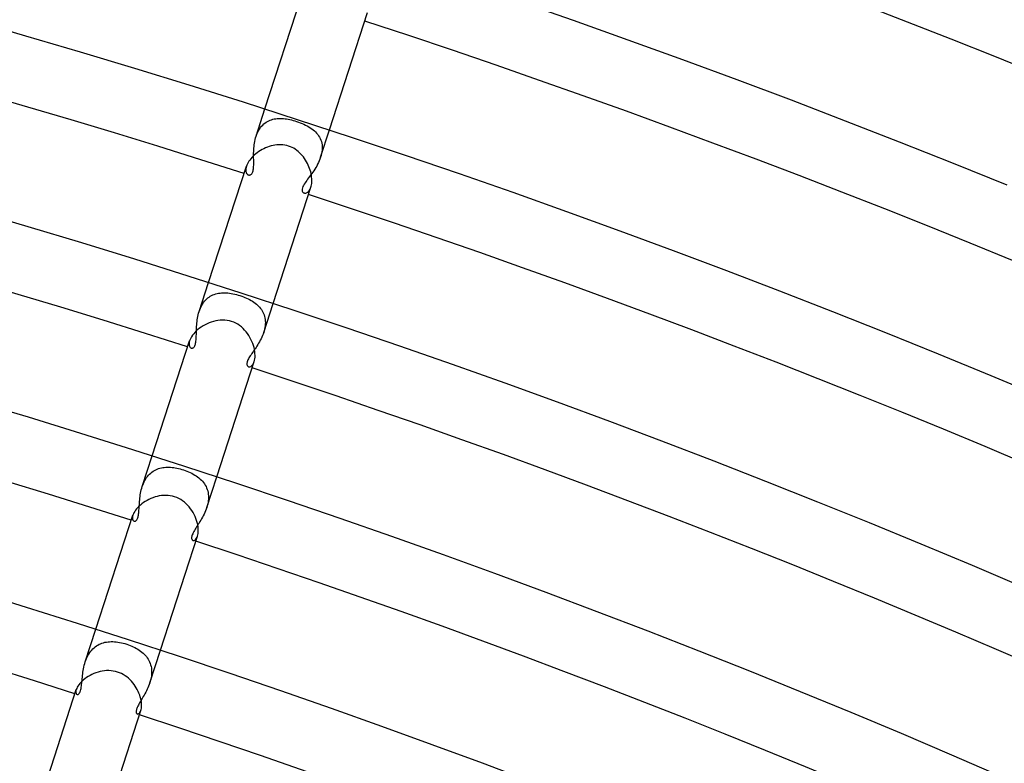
# Model space of a CAD drawing. Header units: millimetres. Extents: x -660 to 660, y -630 to 630.
# Tile 117 of 131: x 153 to 211, y 485 to 528. Entities that reach past the tile are written whole.
import ezdxf

# ---------------------------------------------------------------- set-up
doc = ezdxf.new("R2010")
doc.units = ezdxf.units.MM
doc.layers.add('HIDDEN', color=7, linetype='Continuous')
doc.layers.add('THICK', color=7, linetype='Continuous')

msp = doc.modelspace()

# ---------------------------------------------------------------- linework, layer by layer
at = {"layer": 'HIDDEN'}
for p, q in [((167.378, 521.607), (167.902, 523.22)), ((167.704, 522.206), (167.766, 522.273)), ((167.766, 522.273), (167.831, 522.334)), ((167.831, 522.334), (167.9, 522.391)), ((167.9, 522.391), (167.972, 522.441)), ((167.972, 522.441), (168.047, 522.486)), ((168.047, 522.486), (168.123, 522.525)), ((168.123, 522.525), (168.202, 522.559)), ((168.202, 522.559), (168.283, 522.588)), ((168.283, 522.588), (168.366, 522.612)), ((168.366, 522.612), (168.451, 522.631)), ((168.451, 522.631), (168.537, 522.645)), ((168.537, 522.645), (168.625, 522.655)), ((168.625, 522.655), (168.714, 522.66)), ((168.714, 522.66), (168.805, 522.662)), ((168.805, 522.662), (168.897, 522.659)), ((168.897, 522.659), (168.99, 522.653)), ((168.99, 522.653), (169.085, 522.643)), ((169.085, 522.643), (169.18, 522.629)), ((169.18, 522.629), (169.276, 522.612)), ((169.276, 522.612), (169.373, 522.593)), ((169.373, 522.593), (169.471, 522.57)), ((169.471, 522.57), (169.57, 522.544)), ((169.57, 522.544), (169.668, 522.516)), ((169.668, 522.516), (169.766, 522.486)), ((169.766, 522.486), (169.877, 522.448)), ((169.877, 522.448), (169.985, 522.408)), ((169.985, 522.408), (170.091, 522.365)), ((170.091, 522.365), (170.194, 522.32)), ((170.194, 522.32), (170.294, 522.273)), ((170.294, 522.273), (170.39, 522.223)), ((167.378, 521.607), (167.411, 521.704)), ((167.411, 521.704), (167.45, 521.797)), ((167.45, 521.797), (167.492, 521.888)), ((167.492, 521.888), (167.539, 521.974)), ((167.539, 521.974), (167.59, 522.057)), ((167.59, 522.057), (167.645, 522.134)), ((167.645, 522.134), (167.704, 522.206)), ((170.39, 522.223), (170.483, 522.17)), ((170.483, 522.17), (170.572, 522.115)), ((170.572, 522.115), (170.656, 522.057)), ((170.656, 522.057), (170.736, 521.996)), ((170.736, 521.996), (170.812, 521.932)), ((170.812, 521.932), (170.882, 521.864)), ((170.882, 521.864), (170.948, 521.794)), ((170.948, 521.794), (171.009, 521.72)), ((171.009, 521.72), (171.064, 521.642)), ((171.182, 520.371), (171.706, 521.984)), ((167.269, 521.109), (167.284, 521.21)), ((167.284, 521.21), (167.301, 521.311)), ((167.301, 521.311), (167.323, 521.411)), ((167.323, 521.411), (167.348, 521.51)), ((167.348, 521.51), (167.378, 521.607)), ((171.064, 521.642), (171.113, 521.561)), ((171.113, 521.561), (171.157, 521.476)), ((171.157, 521.476), (171.194, 521.388)), ((171.194, 521.388), (171.224, 521.297)), ((171.224, 521.297), (171.247, 521.202)), ((171.247, 521.202), (171.264, 521.104)), ((167.234, 520.511), (167.235, 520.608)), ((167.235, 520.608), (167.237, 520.707)), ((167.237, 520.707), (167.242, 520.806)), ((167.242, 520.806), (167.248, 520.907)), ((167.248, 520.907), (167.257, 521.008)), ((167.257, 521.008), (167.269, 521.109)), ((171.239, 520.585), (171.213, 520.478)), ((171.258, 520.691), (171.239, 520.585)), ((171.27, 520.797), (171.258, 520.691)), ((171.264, 521.104), (171.273, 521.004)), ((171.275, 520.901), (171.27, 520.797)), ((171.273, 521.004), (171.275, 520.901)), ((167.234, 520.416), (167.234, 520.511)), ((167.235, 520.322), (167.234, 520.416)), ((167.236, 520.231), (167.235, 520.322)), ((167.237, 520.143), (167.236, 520.231)), ((167.238, 520.058), (167.237, 520.143)), ((167.237, 519.897), (167.238, 519.976)), ((167.238, 519.976), (167.238, 520.058)), ((171.004, 519.956), (170.95, 519.857)), ((171.055, 520.057), (171.004, 519.956)), ((171.102, 520.161), (171.055, 520.057)), ((171.144, 520.265), (171.102, 520.161)), ((171.182, 520.371), (171.144, 520.265)), ((171.213, 520.478), (171.182, 520.371)), ((166.773, 519.711), (166.768, 519.65)), ((166.768, 519.65), (166.768, 519.594)), ((166.768, 519.594), (166.774, 519.542)), ((166.785, 519.776), (166.773, 519.711)), ((166.774, 519.542), (166.786, 519.496)), ((166.805, 519.844), (166.785, 519.776)), ((166.786, 519.496), (166.802, 519.454)), ((166.802, 519.454), (166.822, 519.418)), ((166.822, 519.418), (166.845, 519.388)), ((166.845, 519.388), (166.872, 519.363)), ((167.074, 519.352), (167.101, 519.373)), ((167.101, 519.373), (167.126, 519.4)), ((167.126, 519.4), (167.149, 519.433)), ((167.149, 519.433), (167.169, 519.472)), ((167.169, 519.472), (167.186, 519.516)), ((167.186, 519.516), (167.201, 519.566)), ((167.201, 519.566), (167.214, 519.623)), ((167.214, 519.623), (167.223, 519.685)), ((167.223, 519.685), (167.23, 519.751)), ((167.23, 519.751), (167.234, 519.822)), ((167.234, 519.822), (167.237, 519.897)), ((170.652, 519.398), (170.591, 519.314)), ((170.714, 519.484), (170.652, 519.398)), ((170.775, 519.574), (170.714, 519.484)), ((170.835, 519.665), (170.775, 519.574)), ((170.894, 519.76), (170.835, 519.665)), ((170.95, 519.857), (170.894, 519.76)), ((166.872, 519.363), (166.9, 519.344)), ((166.9, 519.344), (166.931, 519.331)), ((166.931, 519.331), (166.959, 519.324)), ((166.959, 519.324), (166.988, 519.323)), ((166.988, 519.323), (167.018, 519.327)), ((167.018, 519.327), (167.046, 519.336)), ((167.046, 519.336), (167.074, 519.352)), ((170.216, 518.792), (170.172, 518.717)), ((170.262, 518.863), (170.216, 518.792)), ((170.309, 518.932), (170.262, 518.863)), ((170.36, 519.003), (170.309, 518.932)), ((170.415, 519.077), (170.36, 519.003)), ((170.472, 519.154), (170.415, 519.077)), ((170.531, 519.232), (170.472, 519.154)), ((170.591, 519.314), (170.531, 519.232)), ((170.09, 518.487), (170.089, 518.425)), ((170.089, 518.425), (170.099, 518.375)), ((170.105, 518.561), (170.09, 518.487)), ((170.099, 518.375), (170.117, 518.335)), ((170.134, 518.639), (170.105, 518.561)), ((170.117, 518.335), (170.141, 518.305)), ((170.172, 518.717), (170.134, 518.639)), ((170.141, 518.305), (170.171, 518.282)), ((170.171, 518.282), (170.205, 518.267)), ((170.205, 518.267), (170.238, 518.259)), ((170.238, 518.259), (170.273, 518.258)), ((170.273, 518.258), (170.309, 518.263)), ((170.309, 518.263), (170.346, 518.274)), ((170.346, 518.274), (170.383, 518.292)), ((170.383, 518.292), (170.421, 518.316)), ((170.421, 518.316), (170.457, 518.347)), ((170.457, 518.347), (170.492, 518.385)), ((170.492, 518.385), (170.525, 518.43)), ((170.525, 518.43), (170.557, 518.483)), ((170.557, 518.483), (170.585, 518.542)), ((170.585, 518.542), (170.609, 518.608)), ((164.023, 511.282), (164.58, 512.996)), ((164.284, 511.81), (164.342, 511.884)), ((164.342, 511.884), (164.404, 511.954)), ((164.404, 511.954), (164.469, 512.018)), ((164.469, 512.018), (164.536, 512.076)), ((164.536, 512.076), (164.607, 512.129)), ((164.607, 512.129), (164.68, 512.177)), ((164.68, 512.177), (164.756, 512.22)), ((164.756, 512.22), (164.835, 512.257)), ((164.835, 512.257), (164.915, 512.289)), ((164.915, 512.289), (164.998, 512.316)), ((164.998, 512.316), (165.082, 512.338)), ((165.082, 512.338), (165.168, 512.356)), ((165.168, 512.356), (165.255, 512.369)), ((165.255, 512.369), (165.344, 512.377)), ((165.344, 512.377), (165.434, 512.382)), ((165.434, 512.382), (165.526, 512.382)), ((165.526, 512.382), (165.619, 512.379)), ((165.619, 512.379), (165.715, 512.371)), ((165.715, 512.371), (165.813, 512.36)), ((165.813, 512.36), (165.912, 512.345)), ((165.912, 512.345), (166.014, 512.326)), ((166.014, 512.326), (166.117, 512.304)), ((166.117, 512.304), (166.221, 512.278)), ((166.221, 512.278), (166.326, 512.248)), ((166.326, 512.248), (166.429, 512.216)), ((166.429, 512.216), (166.529, 512.182)), ((166.529, 512.182), (166.628, 512.146)), ((166.628, 512.146), (166.724, 512.107)), ((166.724, 512.107), (166.818, 512.066)), ((166.818, 512.066), (166.909, 512.023)), ((166.909, 512.023), (166.998, 511.978)), ((166.998, 511.978), (167.084, 511.93)), ((167.084, 511.93), (167.166, 511.88)), ((167.166, 511.88), (167.246, 511.828)), ((167.246, 511.828), (167.322, 511.773)), ((163.993, 511.183), (164.022, 511.281)), ((164.022, 511.281), (164.056, 511.377)), ((164.056, 511.377), (164.094, 511.471)), ((164.094, 511.471), (164.135, 511.562)), ((164.135, 511.562), (164.181, 511.649)), ((164.181, 511.649), (164.231, 511.731)), ((164.231, 511.731), (164.284, 511.81)), ((167.322, 511.773), (167.394, 511.715)), ((167.394, 511.715), (167.463, 511.655)), ((167.463, 511.655), (167.527, 511.593)), ((167.527, 511.593), (167.587, 511.527)), ((167.587, 511.527), (167.644, 511.459)), ((167.644, 511.459), (167.695, 511.388)), ((167.695, 511.388), (167.742, 511.314)), ((167.742, 511.314), (167.784, 511.236)), ((167.827, 510.046), (168.384, 511.76)), ((163.888, 510.582), (163.898, 510.682)), ((163.898, 510.682), (163.911, 510.783)), ((163.911, 510.783), (163.926, 510.884)), ((163.926, 510.884), (163.945, 510.985)), ((163.945, 510.985), (163.967, 511.085)), ((163.967, 511.085), (163.993, 511.183)), ((167.784, 511.236), (167.821, 511.156)), ((167.821, 511.156), (167.853, 511.074)), ((167.853, 511.074), (167.879, 510.989)), ((167.879, 510.989), (167.899, 510.901)), ((167.899, 510.901), (167.914, 510.811)), ((167.914, 510.811), (167.922, 510.719)), ((167.922, 510.719), (167.925, 510.624)), ((163.86, 510.011), (163.862, 510.101)), ((163.862, 510.101), (163.865, 510.194)), ((163.865, 510.194), (163.868, 510.288)), ((163.868, 510.288), (163.873, 510.385)), ((163.873, 510.385), (163.879, 510.483)), ((163.879, 510.483), (163.888, 510.582)), ((167.856, 510.141), (167.826, 510.044)), ((167.88, 510.239), (167.856, 510.141)), ((167.9, 510.336), (167.88, 510.239)), ((167.914, 510.432), (167.9, 510.336)), ((167.922, 510.529), (167.914, 510.432)), ((167.925, 510.624), (167.922, 510.529)), ((163.462, 509.558), (163.442, 509.48)), ((163.827, 509.47), (163.836, 509.535)), ((163.836, 509.535), (163.843, 509.605)), ((163.843, 509.605), (163.848, 509.679)), ((163.848, 509.679), (163.852, 509.757)), ((163.852, 509.757), (163.855, 509.839)), ((163.855, 509.839), (163.858, 509.924)), ((163.858, 509.924), (163.86, 510.011)), ((167.627, 509.582), (167.579, 509.494)), ((167.673, 509.671), (167.627, 509.582)), ((167.716, 509.762), (167.673, 509.671)), ((167.756, 509.855), (167.716, 509.762)), ((167.793, 509.949), (167.756, 509.855)), ((167.826, 510.044), (167.793, 509.949)), ((163.431, 509.409), (163.429, 509.345)), ((163.429, 509.345), (163.436, 509.288)), ((163.442, 509.48), (163.431, 509.409)), ((163.436, 509.288), (163.45, 509.238)), ((163.45, 509.238), (163.47, 509.197)), ((163.47, 509.197), (163.495, 509.163)), ((163.495, 509.163), (163.524, 509.139)), ((163.524, 509.139), (163.557, 509.124)), ((163.557, 509.124), (163.58, 509.118)), ((163.58, 509.118), (163.604, 509.118)), ((163.604, 509.118), (163.629, 509.122)), ((163.629, 509.122), (163.654, 509.131)), ((163.654, 509.131), (163.679, 509.145)), ((163.679, 509.145), (163.704, 509.165)), ((163.704, 509.165), (163.727, 509.191)), ((163.727, 509.191), (163.749, 509.224)), ((163.749, 509.224), (163.769, 509.262)), ((163.769, 509.262), (163.787, 509.306)), ((163.787, 509.306), (163.803, 509.355)), ((163.803, 509.355), (163.816, 509.41)), ((163.816, 509.41), (163.827, 509.47)), ((167.223, 508.939), (167.174, 508.868)), ((167.273, 509.012), (167.223, 508.939)), ((167.324, 509.087), (167.273, 509.012)), ((167.376, 509.164), (167.324, 509.087)), ((167.428, 509.243), (167.376, 509.164)), ((167.479, 509.325), (167.428, 509.243)), ((167.529, 509.408), (167.479, 509.325)), ((167.579, 509.494), (167.529, 509.408)), ((166.877, 508.371), (166.86, 508.321)), ((166.9, 508.424), (166.877, 508.371)), ((166.928, 508.48), (166.9, 508.424)), ((166.96, 508.539), (166.928, 508.48)), ((166.997, 508.601), (166.96, 508.539)), ((167.037, 508.665), (166.997, 508.601)), ((167.081, 508.731), (167.037, 508.665)), ((167.126, 508.798), (167.081, 508.731)), ((167.174, 508.868), (167.126, 508.798)), ((166.84, 508.231), (166.837, 508.191)), ((166.837, 508.191), (166.84, 508.154)), ((166.847, 508.274), (166.84, 508.231)), ((166.84, 508.154), (166.847, 508.122)), ((166.86, 508.321), (166.847, 508.274)), ((166.847, 508.122), (166.858, 508.094)), ((166.858, 508.094), (166.873, 508.07)), ((166.873, 508.07), (166.891, 508.051)), ((166.891, 508.051), (166.912, 508.036)), ((166.912, 508.036), (166.935, 508.026)), ((166.935, 508.026), (166.975, 508.019)), ((166.975, 508.019), (167.019, 508.024)), ((167.019, 508.024), (167.064, 508.041)), ((167.064, 508.041), (167.11, 508.071)), ((167.11, 508.071), (167.155, 508.114)), ((167.155, 508.114), (167.197, 508.17)), ((167.197, 508.17), (167.234, 508.239)), ((167.234, 508.239), (167.267, 508.321)), ((160.667, 500.954), (161.258, 502.772)), ((161.465, 501.95), (161.545, 501.985)), ((161.545, 501.985), (161.626, 502.015)), ((161.626, 502.015), (161.709, 502.041)), ((161.709, 502.041), (161.795, 502.061)), ((161.795, 502.061), (161.881, 502.077)), ((161.881, 502.077), (161.969, 502.089)), ((161.969, 502.089), (162.059, 502.097)), ((162.059, 502.097), (162.149, 502.1)), ((162.149, 502.1), (162.241, 502.1)), ((162.241, 502.1), (162.333, 502.095)), ((162.333, 502.095), (162.427, 502.087)), ((162.427, 502.087), (162.521, 502.076)), ((162.521, 502.076), (162.616, 502.061)), ((162.616, 502.061), (162.711, 502.043)), ((162.711, 502.043), (162.806, 502.022)), ((162.806, 502.022), (162.902, 501.998)), ((162.902, 501.998), (162.997, 501.972)), ((162.997, 501.972), (163.091, 501.943)), ((160.822, 501.319), (160.872, 501.404)), ((160.872, 501.404), (160.924, 501.484)), ((160.924, 501.484), (160.981, 501.56)), ((160.981, 501.56), (161.041, 501.63)), ((161.041, 501.63), (161.104, 501.696)), ((161.104, 501.696), (161.171, 501.757)), ((161.171, 501.757), (161.241, 501.814)), ((161.241, 501.814), (161.313, 501.864)), ((161.313, 501.864), (161.388, 501.91)), ((161.388, 501.91), (161.465, 501.95)), ((163.091, 501.943), (163.195, 501.907)), ((163.195, 501.907), (163.297, 501.869)), ((163.297, 501.869), (163.397, 501.828)), ((163.397, 501.828), (163.494, 501.784)), ((163.494, 501.784), (163.588, 501.738)), ((163.588, 501.738), (163.679, 501.689)), ((163.679, 501.689), (163.768, 501.637)), ((163.768, 501.637), (163.852, 501.583)), ((163.852, 501.583), (163.933, 501.526)), ((163.933, 501.526), (164.011, 501.466)), ((164.011, 501.466), (164.084, 501.403)), ((164.084, 501.403), (164.152, 501.337)), ((164.471, 499.718), (165.062, 501.536)), ((160.612, 500.76), (160.638, 500.858)), ((160.638, 500.858), (160.667, 500.953)), ((160.667, 500.953), (160.7, 501.048)), ((160.7, 501.048), (160.737, 501.141)), ((160.737, 501.141), (160.777, 501.232)), ((160.777, 501.232), (160.822, 501.319)), ((164.152, 501.337), (164.217, 501.269)), ((164.217, 501.269), (164.277, 501.197)), ((164.277, 501.197), (164.332, 501.122)), ((164.332, 501.122), (164.381, 501.044)), ((164.381, 501.044), (164.426, 500.963)), ((164.426, 500.963), (164.465, 500.879)), ((164.465, 500.879), (164.499, 500.792)), ((160.518, 500.177), (160.528, 500.273)), ((160.528, 500.273), (160.54, 500.369)), ((160.54, 500.369), (160.554, 500.467)), ((160.554, 500.467), (160.57, 500.564)), ((160.57, 500.564), (160.589, 500.662)), ((160.589, 500.662), (160.612, 500.76)), ((164.499, 500.792), (164.526, 500.702)), ((164.526, 500.702), (164.548, 500.61)), ((164.548, 500.61), (164.563, 500.515)), ((164.563, 500.515), (164.572, 500.419)), ((164.575, 500.32), (164.571, 500.219)), ((164.572, 500.419), (164.575, 500.32)), ((160.475, 499.561), (160.481, 499.642)), ((160.481, 499.642), (160.486, 499.725)), ((160.486, 499.725), (160.491, 499.811)), ((160.491, 499.811), (160.497, 499.9)), ((160.497, 499.9), (160.503, 499.99)), ((160.503, 499.99), (160.51, 500.083)), ((160.51, 500.083), (160.518, 500.177)), ((164.47, 499.716), (164.436, 499.616)), ((164.501, 499.816), (164.47, 499.716)), ((164.526, 499.917), (164.501, 499.816)), ((164.547, 500.018), (164.526, 499.917)), ((164.562, 500.119), (164.547, 500.018)), ((164.571, 500.219), (164.562, 500.119)), ((160.093, 499.136), (160.092, 499.078)), ((160.092, 499.078), (160.1, 499.028)), ((160.102, 499.202), (160.093, 499.136)), ((160.121, 499.274), (160.102, 499.202)), ((160.369, 499.029), (160.387, 499.068)), ((160.387, 499.068), (160.404, 499.113)), ((160.404, 499.113), (160.419, 499.163)), ((160.419, 499.163), (160.432, 499.218)), ((160.432, 499.218), (160.444, 499.278)), ((160.444, 499.278), (160.454, 499.343)), ((160.454, 499.343), (160.462, 499.411)), ((160.462, 499.411), (160.469, 499.485)), ((160.469, 499.485), (160.475, 499.561)), ((164.217, 499.146), (164.168, 499.058)), ((164.265, 499.236), (164.217, 499.146)), ((164.312, 499.328), (164.265, 499.236)), ((164.356, 499.423), (164.312, 499.328)), ((164.398, 499.518), (164.356, 499.423)), ((164.436, 499.616), (164.398, 499.518)), ((160.1, 499.028), (160.115, 498.986)), ((160.115, 498.986), (160.135, 498.953)), ((160.135, 498.953), (160.16, 498.929)), ((160.16, 498.929), (160.189, 498.914)), ((160.189, 498.914), (160.208, 498.91)), ((160.208, 498.91), (160.227, 498.91)), ((160.227, 498.91), (160.247, 498.913)), ((160.247, 498.913), (160.267, 498.921)), ((160.267, 498.921), (160.288, 498.932)), ((160.288, 498.932), (160.308, 498.949)), ((160.308, 498.949), (160.329, 498.97)), ((160.329, 498.97), (160.349, 498.997)), ((160.349, 498.997), (160.369, 499.029)), ((163.826, 498.509), (163.782, 498.438)), ((163.872, 498.581), (163.826, 498.509)), ((163.919, 498.655), (163.872, 498.581)), ((163.967, 498.731), (163.919, 498.655)), ((164.017, 498.809), (163.967, 498.731)), ((164.067, 498.89), (164.017, 498.809)), ((164.118, 498.973), (164.067, 498.89)), ((164.168, 499.058), (164.118, 498.973)), ((163.579, 497.97), (163.578, 497.929)), ((163.578, 497.929), (163.581, 497.893)), ((163.587, 498.015), (163.579, 497.97)), ((163.599, 498.065), (163.587, 498.015)), ((163.617, 498.118), (163.599, 498.065)), ((163.641, 498.176), (163.617, 498.118)), ((163.67, 498.238), (163.641, 498.176)), ((163.704, 498.303), (163.67, 498.238)), ((163.742, 498.369), (163.704, 498.303)), ((163.782, 498.438), (163.742, 498.369)), ((163.834, 497.863), (163.868, 497.911)), ((163.868, 497.911), (163.899, 497.969)), ((163.899, 497.969), (163.925, 498.038)), ((163.581, 497.893), (163.589, 497.861)), ((163.589, 497.861), (163.601, 497.834)), ((163.601, 497.834), (163.617, 497.813)), ((163.617, 497.813), (163.637, 497.797)), ((163.637, 497.797), (163.659, 497.787)), ((163.659, 497.787), (163.691, 497.782)), ((163.691, 497.782), (163.725, 497.787)), ((163.725, 497.787), (163.762, 497.802)), ((163.762, 497.802), (163.798, 497.827)), ((163.798, 497.827), (163.834, 497.863)), ((157.31, 490.622), (157.936, 492.548)), ((157.897, 491.513), (157.972, 491.566)), ((157.972, 491.566), (158.049, 491.614)), ((158.049, 491.614), (158.13, 491.656)), ((158.13, 491.656), (158.212, 491.694)), ((158.212, 491.694), (158.296, 491.725)), ((158.296, 491.725), (158.383, 491.752)), ((158.383, 491.752), (158.471, 491.774)), ((158.471, 491.774), (158.56, 491.791)), ((158.56, 491.791), (158.651, 491.804)), ((158.651, 491.804), (158.744, 491.812)), ((158.744, 491.812), (158.838, 491.815)), ((158.838, 491.815), (158.934, 491.815)), ((158.934, 491.815), (159.032, 491.81)), ((159.032, 491.81), (159.132, 491.801)), ((159.132, 491.801), (159.233, 491.788)), ((159.233, 491.788), (159.336, 491.771)), ((159.336, 491.771), (159.44, 491.75)), ((159.44, 491.75), (159.545, 491.725)), ((159.545, 491.725), (159.649, 491.697)), ((159.649, 491.697), (159.752, 491.665)), ((159.752, 491.665), (159.853, 491.63)), ((159.853, 491.63), (159.952, 491.593)), ((159.952, 491.593), (160.049, 491.553)), ((160.049, 491.553), (160.143, 491.51)), ((157.423, 490.908), (157.469, 490.998)), ((157.469, 490.998), (157.518, 491.085)), ((157.518, 491.085), (157.572, 491.168)), ((157.572, 491.168), (157.63, 491.247)), ((157.63, 491.247), (157.692, 491.321)), ((157.692, 491.321), (157.757, 491.39)), ((157.757, 491.39), (157.826, 491.454)), ((157.826, 491.454), (157.897, 491.513)), ((160.143, 491.51), (160.235, 491.464)), ((160.235, 491.464), (160.324, 491.416)), ((160.324, 491.416), (160.41, 491.365)), ((160.41, 491.365), (160.493, 491.311)), ((160.493, 491.311), (160.572, 491.255)), ((160.572, 491.255), (160.648, 491.195)), ((160.648, 491.195), (160.72, 491.133)), ((160.72, 491.133), (160.788, 491.069)), ((160.788, 491.069), (160.852, 491.001)), ((160.852, 491.001), (160.911, 490.93)), ((161.114, 489.386), (161.74, 491.312)), ((157.229, 490.317), (157.252, 490.419)), ((157.252, 490.419), (157.279, 490.52)), ((157.279, 490.52), (157.309, 490.621)), ((157.309, 490.621), (157.343, 490.718)), ((157.343, 490.718), (157.381, 490.815)), ((157.381, 490.815), (157.423, 490.908)), ((160.911, 490.93), (160.966, 490.857)), ((160.966, 490.857), (161.016, 490.78)), ((161.016, 490.78), (161.061, 490.701)), ((161.061, 490.701), (161.101, 490.618)), ((161.101, 490.618), (161.135, 490.533)), ((161.135, 490.533), (161.164, 490.445)), ((161.164, 490.445), (161.187, 490.355)), ((157.14, 489.721), (157.15, 489.816)), ((157.15, 489.816), (157.162, 489.914)), ((157.162, 489.914), (157.175, 490.013)), ((157.175, 490.013), (157.19, 490.114)), ((157.19, 490.114), (157.208, 490.215)), ((157.208, 490.215), (157.229, 490.317)), ((161.187, 490.355), (161.205, 490.263)), ((161.206, 489.777), (161.19, 489.679)), ((161.205, 490.263), (161.217, 490.169)), ((161.217, 489.876), (161.206, 489.777)), ((161.217, 490.169), (161.222, 490.072)), ((161.222, 489.974), (161.217, 489.876)), ((161.222, 490.072), (161.222, 489.974)), ((157.076, 489.124), (157.087, 489.201)), ((157.087, 489.201), (157.097, 489.281)), ((157.097, 489.281), (157.106, 489.364)), ((157.106, 489.364), (157.114, 489.449)), ((157.114, 489.449), (157.123, 489.537)), ((157.123, 489.537), (157.131, 489.627)), ((157.131, 489.627), (157.14, 489.721)), ((161.08, 489.287), (161.043, 489.191)), ((161.114, 489.384), (161.08, 489.287)), ((161.143, 489.482), (161.114, 489.384)), ((161.169, 489.58), (161.143, 489.482)), ((161.19, 489.679), (161.169, 489.58)), ((156.763, 488.927), (156.756, 488.868)), ((156.756, 488.868), (156.757, 488.816)), ((156.757, 488.816), (156.766, 488.774)), ((156.781, 488.994), (156.763, 488.927)), ((156.766, 488.774), (156.782, 488.74)), ((156.782, 488.74), (156.803, 488.717)), ((156.803, 488.717), (156.828, 488.703)), ((156.828, 488.703), (156.846, 488.7)), ((156.846, 488.7), (156.866, 488.701)), ((156.866, 488.701), (156.887, 488.707)), ((156.887, 488.707), (156.907, 488.719)), ((156.907, 488.719), (156.928, 488.736)), ((156.928, 488.736), (156.949, 488.758)), ((156.949, 488.758), (156.97, 488.788)), ((156.97, 488.788), (156.991, 488.824)), ((156.991, 488.824), (157.011, 488.868)), ((157.011, 488.868), (157.029, 488.921)), ((157.029, 488.921), (157.047, 488.983)), ((157.047, 488.983), (157.062, 489.051)), ((157.062, 489.051), (157.076, 489.124)), ((160.779, 488.656), (160.732, 488.575)), ((160.825, 488.74), (160.779, 488.656)), ((160.871, 488.826), (160.825, 488.74)), ((160.917, 488.914), (160.871, 488.826)), ((160.961, 489.004), (160.917, 488.914)), ((161.003, 489.097), (160.961, 489.004)), ((161.043, 489.191), (161.003, 489.097)), ((160.44, 488.068), (160.407, 488.004)), ((160.475, 488.135), (160.44, 488.068)), ((160.514, 488.204), (160.475, 488.135)), ((160.555, 488.275), (160.514, 488.204)), ((160.597, 488.347), (160.555, 488.275)), ((160.641, 488.421), (160.597, 488.347)), ((160.686, 488.497), (160.641, 488.421)), ((160.732, 488.575), (160.686, 488.497)), ((160.314, 487.731), (160.31, 487.69)), ((160.31, 487.69), (160.311, 487.653)), ((160.311, 487.653), (160.317, 487.622)), ((160.322, 487.777), (160.314, 487.731)), ((160.317, 487.622), (160.327, 487.596)), ((160.335, 487.827), (160.322, 487.777)), ((160.327, 487.596), (160.341, 487.575)), ((160.354, 487.882), (160.335, 487.827)), ((160.341, 487.575), (160.357, 487.56)), ((160.378, 487.941), (160.354, 487.882)), ((160.357, 487.56), (160.376, 487.55)), ((160.376, 487.55), (160.405, 487.546)), ((160.407, 488.004), (160.378, 487.941)), ((160.405, 487.546), (160.436, 487.553)), ((160.436, 487.553), (160.468, 487.572)), ((160.468, 487.572), (160.5, 487.601)), ((160.5, 487.601), (160.532, 487.642)), ((160.532, 487.642), (160.56, 487.694)), ((160.56, 487.694), (160.585, 487.759))]:
    msp.add_line(p, q, dxfattribs=at)
at = {"layer": 'THICK'}
for p, q in [((167.902, 523.22), (170.148, 530.134)), ((182.848, 529.572), (186.075, 528.447)), ((171.706, 521.984), (173.952, 528.898)), ((150.567, 528.469), (153.788, 527.541)), ((186.075, 528.447), (189.296, 527.302)), ((153.788, 527.541), (157.004, 526.593)), ((189.296, 527.302), (192.509, 526.137)), ((157.004, 526.593), (160.213, 525.625)), ((192.509, 526.137), (195.715, 524.953)), ((160.213, 525.625), (163.416, 524.638)), ((163.416, 524.638), (166.614, 523.632)), ((195.715, 524.953), (198.913, 523.75)), ((166.614, 523.632), (169.805, 522.606)), ((198.913, 523.75), (202.104, 522.526)), ((169.805, 522.606), (172.99, 521.56)), ((202.104, 522.526), (205.288, 521.284)), ((168.837, 521.112), (168.721, 521.111)), ((168.953, 521.105), (168.837, 521.112)), ((172.99, 521.56), (176.168, 520.495)), ((205.288, 521.284), (208.464, 520.022)), ((167.361, 520.576), (167.278, 520.506)), ((167.448, 520.643), (167.361, 520.576)), ((167.54, 520.707), (167.448, 520.643)), ((167.635, 520.768), (167.54, 520.707)), ((167.734, 520.824), (167.635, 520.768)), ((167.836, 520.877), (167.734, 520.824)), ((167.94, 520.925), (167.836, 520.877)), ((168.046, 520.968), (167.94, 520.925)), ((168.155, 521.007), (168.046, 520.968)), ((168.266, 521.04), (168.155, 521.007)), ((168.378, 521.067), (168.266, 521.04)), ((168.492, 521.088), (168.378, 521.067)), ((168.606, 521.103), (168.492, 521.088)), ((168.721, 521.111), (168.606, 521.103)), ((169.068, 521.09), (168.953, 521.105)), ((169.182, 521.066), (169.068, 521.09)), ((169.294, 521.034), (169.182, 521.066)), ((169.397, 520.997), (169.294, 521.034)), ((169.498, 520.952), (169.397, 520.997)), ((169.595, 520.901), (169.498, 520.952)), ((169.688, 520.843), (169.595, 520.901)), ((169.778, 520.779), (169.688, 520.843)), ((169.863, 520.71), (169.778, 520.779)), ((169.945, 520.637), (169.863, 520.71)), ((170.022, 520.558), (169.945, 520.637)), ((170.095, 520.476), (170.022, 520.558)), ((166.863, 519.986), (166.83, 519.914)), ((166.902, 520.059), (166.863, 519.986)), ((166.949, 520.134), (166.902, 520.059)), ((167.002, 520.21), (166.949, 520.134)), ((167.062, 520.286), (167.002, 520.21)), ((167.129, 520.361), (167.062, 520.286)), ((167.201, 520.434), (167.129, 520.361)), ((167.278, 520.506), (167.201, 520.434)), ((170.165, 520.389), (170.095, 520.476)), ((170.23, 520.299), (170.165, 520.389)), ((170.291, 520.206), (170.23, 520.299)), ((170.348, 520.111), (170.291, 520.206)), ((170.401, 520.013), (170.348, 520.111)), ((170.449, 519.913), (170.401, 520.013)), ((176.168, 520.495), (179.34, 519.411)), ((208.464, 520.022), (211.633, 518.741)), ((164.58, 512.996), (166.805, 519.844)), ((166.83, 519.914), (166.805, 519.844)), ((170.492, 519.813), (170.449, 519.913)), ((170.531, 519.711), (170.492, 519.813)), ((170.565, 519.609), (170.531, 519.711)), ((170.595, 519.506), (170.565, 519.609)), ((170.619, 519.404), (170.595, 519.506)), ((170.638, 519.302), (170.619, 519.404)), ((179.34, 519.411), (182.505, 518.307)), ((170.652, 519.203), (170.638, 519.302)), ((170.645, 518.754), (170.656, 518.835)), ((170.661, 519.106), (170.652, 519.203)), ((170.656, 518.835), (170.663, 518.922)), ((170.664, 519.012), (170.661, 519.106)), ((170.663, 518.922), (170.664, 519.012)), ((168.384, 511.76), (170.609, 518.608)), ((170.609, 518.608), (170.629, 518.678)), ((170.629, 518.678), (170.645, 518.754)), ((182.505, 518.307), (185.663, 517.184)), ((150.78, 517.22), (153.932, 516.291)), ((185.663, 517.184), (188.815, 516.042)), ((153.932, 516.291), (157.079, 515.342)), ((188.815, 516.042), (191.959, 514.88)), ((157.079, 515.342), (160.219, 514.375)), ((191.959, 514.88), (195.096, 513.7)), ((160.219, 514.375), (163.354, 513.388)), ((195.096, 513.7), (198.226, 512.5)), ((163.354, 513.388), (166.483, 512.382)), ((198.226, 512.5), (201.349, 511.282)), ((166.483, 512.382), (169.605, 511.357)), ((169.605, 511.357), (172.722, 510.312)), ((201.349, 511.282), (204.464, 510.044)), ((164.868, 510.697), (164.739, 510.657)), ((164.999, 510.729), (164.868, 510.697)), ((165.131, 510.752), (164.999, 510.729)), ((165.265, 510.767), (165.131, 510.752)), ((165.4, 510.773), (165.265, 510.767)), ((165.535, 510.769), (165.4, 510.773)), ((165.669, 510.754), (165.535, 510.769)), ((165.802, 510.729), (165.669, 510.754)), ((165.934, 510.692), (165.802, 510.729)), ((166.058, 510.646), (165.934, 510.692)), ((163.856, 510.131), (163.774, 510.048)), ((163.947, 510.212), (163.856, 510.131)), ((164.045, 510.29), (163.947, 510.212)), ((164.149, 510.364), (164.045, 510.29)), ((164.258, 510.434), (164.149, 510.364)), ((164.373, 510.499), (164.258, 510.434)), ((164.491, 510.558), (164.373, 510.499)), ((164.614, 510.611), (164.491, 510.558)), ((164.739, 510.657), (164.614, 510.611)), ((166.178, 510.59), (166.058, 510.646)), ((166.294, 510.525), (166.178, 510.59)), ((166.404, 510.45), (166.294, 510.525)), ((166.509, 510.368), (166.404, 510.45)), ((166.609, 510.279), (166.509, 510.368)), ((166.702, 510.184), (166.609, 510.279)), ((166.789, 510.082), (166.702, 510.184)), ((172.722, 510.312), (175.831, 509.249)), ((161.258, 502.772), (163.463, 509.558)), ((163.491, 509.634), (163.462, 509.558)), ((163.529, 509.713), (163.491, 509.634)), ((163.576, 509.795), (163.529, 509.713)), ((163.633, 509.879), (163.576, 509.795)), ((163.699, 509.964), (163.633, 509.879)), ((163.774, 510.048), (163.699, 509.964)), ((166.87, 509.976), (166.789, 510.082)), ((166.945, 509.866), (166.87, 509.976)), ((167.013, 509.752), (166.945, 509.866)), ((167.075, 509.634), (167.013, 509.752)), ((167.131, 509.515), (167.075, 509.634)), ((167.179, 509.393), (167.131, 509.515)), ((204.464, 510.044), (207.572, 508.787)), ((167.221, 509.272), (167.179, 509.393)), ((167.255, 509.15), (167.221, 509.272)), ((167.282, 509.031), (167.255, 509.15)), ((167.302, 508.913), (167.282, 509.031)), ((175.831, 509.249), (178.935, 508.167)), ((167.267, 508.321), (167.289, 508.402)), ((167.289, 508.402), (167.305, 508.49)), ((167.313, 508.799), (167.302, 508.913)), ((167.305, 508.49), (167.315, 508.586)), ((167.318, 508.689), (167.313, 508.799)), ((167.315, 508.586), (167.318, 508.689)), ((207.572, 508.787), (210.672, 507.511)), ((165.062, 501.536), (167.267, 508.322)), ((178.935, 508.167), (182.031, 507.066)), ((210.672, 507.511), (213.764, 506.217)), ((182.031, 507.066), (185.121, 505.946)), ((150.861, 505.989), (153.944, 505.06)), ((185.121, 505.946), (188.204, 504.808)), ((153.944, 505.06), (157.022, 504.111)), ((188.204, 504.808), (191.28, 503.65)), ((157.022, 504.111), (160.095, 503.144)), ((160.095, 503.144), (163.161, 502.158)), ((191.28, 503.65), (194.349, 502.474)), ((163.161, 502.158), (166.221, 501.153)), ((194.349, 502.474), (197.41, 501.279)), ((166.221, 501.153), (169.275, 500.13)), ((197.41, 501.279), (200.464, 500.066)), ((161.181, 500.255), (161.065, 500.203)), ((161.3, 500.302), (161.181, 500.255)), ((161.422, 500.343), (161.3, 500.302)), ((161.546, 500.378), (161.422, 500.343)), ((161.673, 500.405), (161.546, 500.378)), ((161.801, 500.424), (161.673, 500.405)), ((161.93, 500.435), (161.801, 500.424)), ((162.06, 500.438), (161.93, 500.435)), ((162.19, 500.431), (162.06, 500.438)), ((162.319, 500.416), (162.19, 500.431)), ((162.448, 500.39), (162.319, 500.416)), ((162.575, 500.354), (162.448, 500.39)), ((162.698, 500.308), (162.575, 500.354)), ((162.819, 500.253), (162.698, 500.308)), ((162.935, 500.189), (162.819, 500.253)), ((160.4, 499.718), (160.332, 499.64)), ((160.475, 499.794), (160.4, 499.718)), ((160.558, 499.87), (160.475, 499.794)), ((160.649, 499.944), (160.558, 499.87)), ((160.745, 500.015), (160.649, 499.944)), ((160.847, 500.082), (160.745, 500.015)), ((160.954, 500.145), (160.847, 500.082)), ((161.065, 500.203), (160.954, 500.145)), ((163.045, 500.116), (162.935, 500.189)), ((163.151, 500.035), (163.045, 500.116)), ((163.251, 499.948), (163.151, 500.035)), ((163.345, 499.854), (163.251, 499.948)), ((163.433, 499.754), (163.345, 499.854)), ((163.516, 499.649), (163.433, 499.754)), ((163.592, 499.539), (163.516, 499.649)), ((169.275, 500.13), (172.323, 499.088)), ((200.464, 500.066), (203.511, 498.833)), ((157.936, 492.548), (160.121, 499.275)), ((160.146, 499.342), (160.121, 499.274)), ((160.18, 499.412), (160.146, 499.342)), ((160.222, 499.486), (160.18, 499.412)), ((160.273, 499.562), (160.222, 499.486)), ((160.332, 499.64), (160.273, 499.562)), ((163.661, 499.427), (163.592, 499.539)), ((163.725, 499.311), (163.661, 499.427)), ((163.781, 499.193), (163.725, 499.311)), ((163.83, 499.073), (163.781, 499.193)), ((163.873, 498.954), (163.83, 499.073)), ((172.323, 499.088), (175.364, 498.027)), ((163.907, 498.835), (163.873, 498.954)), ((163.935, 498.717), (163.907, 498.835)), ((163.955, 498.602), (163.935, 498.717)), ((163.967, 498.492), (163.955, 498.602)), ((163.972, 498.387), (163.967, 498.492)), ((203.511, 498.833), (206.55, 497.583)), ((161.74, 491.312), (163.926, 498.039)), ((163.925, 498.038), (163.946, 498.113)), ((163.946, 498.113), (163.961, 498.196)), ((163.961, 498.196), (163.97, 498.288)), ((163.97, 498.288), (163.972, 498.387)), ((175.364, 498.027), (178.399, 496.948)), ((206.55, 497.583), (209.582, 496.314)), ((178.399, 496.948), (181.427, 495.851)), ((209.582, 496.314), (212.605, 495.026)), ((181.427, 495.851), (184.449, 494.735)), ((150.81, 494.777), (153.826, 493.847)), ((184.449, 494.735), (187.463, 493.601)), ((153.826, 493.847), (156.835, 492.9)), ((187.463, 493.601), (190.471, 492.448)), ((156.835, 492.9), (159.839, 491.934)), ((190.471, 492.448), (193.471, 491.277)), ((159.839, 491.934), (162.837, 490.95)), ((162.837, 490.95), (165.829, 489.947)), ((193.471, 491.277), (196.464, 490.088)), ((157.593, 489.825), (157.487, 489.763)), ((157.704, 489.881), (157.593, 489.825)), ((157.82, 489.933), (157.704, 489.881)), ((157.939, 489.978), (157.82, 489.933)), ((158.061, 490.018), (157.939, 489.978)), ((158.185, 490.051), (158.061, 490.018)), ((158.312, 490.076), (158.185, 490.051)), ((158.441, 490.095), (158.312, 490.076)), ((158.57, 490.105), (158.441, 490.095)), ((158.7, 490.106), (158.57, 490.105)), ((158.831, 490.099), (158.7, 490.106)), ((158.961, 490.082), (158.831, 490.099)), ((159.09, 490.056), (158.961, 490.082)), ((159.217, 490.02), (159.09, 490.056)), ((159.331, 489.978), (159.217, 490.02)), ((159.443, 489.929), (159.331, 489.978)), ((159.551, 489.871), (159.443, 489.929)), ((159.655, 489.807), (159.551, 489.871)), ((159.755, 489.736), (159.655, 489.807)), ((165.829, 489.947), (168.814, 488.927)), ((196.464, 490.088), (199.45, 488.88)), ((156.924, 489.263), (156.875, 489.191)), ((156.981, 489.337), (156.924, 489.263)), ((157.047, 489.411), (156.981, 489.337)), ((157.12, 489.485), (157.047, 489.411)), ((157.202, 489.558), (157.12, 489.485)), ((157.291, 489.63), (157.202, 489.558)), ((157.386, 489.698), (157.291, 489.63)), ((157.487, 489.763), (157.386, 489.698)), ((159.851, 489.658), (159.755, 489.736)), ((159.941, 489.575), (159.851, 489.658)), ((160.027, 489.486), (159.941, 489.575)), ((160.108, 489.393), (160.027, 489.486)), ((160.183, 489.296), (160.108, 489.393)), ((160.253, 489.196), (160.183, 489.296)), ((160.318, 489.092), (160.253, 489.196)), ((154.614, 482.324), (156.781, 488.994)), ((156.804, 489.056), (156.781, 488.994)), ((156.835, 489.122), (156.804, 489.056)), ((156.875, 489.191), (156.835, 489.122)), ((160.377, 488.986), (160.318, 489.092)), ((160.429, 488.879), (160.377, 488.986)), ((160.476, 488.771), (160.429, 488.879)), ((160.517, 488.662), (160.476, 488.771)), ((160.551, 488.554), (160.517, 488.662)), ((168.814, 488.927), (171.794, 487.888)), ((199.45, 488.88), (202.429, 487.654)), ((160.58, 488.447), (160.551, 488.554)), ((160.601, 488.344), (160.58, 488.447)), ((160.616, 488.243), (160.601, 488.344)), ((160.625, 488.147), (160.616, 488.243)), ((160.624, 487.97), (160.627, 488.055)), ((160.627, 488.055), (160.625, 488.147)), ((158.418, 481.088), (160.585, 487.759)), ((160.585, 487.759), (160.603, 487.822)), ((160.603, 487.822), (160.616, 487.892)), ((160.616, 487.892), (160.624, 487.97)), ((171.794, 487.888), (174.767, 486.831)), ((202.429, 487.654), (205.4, 486.41)), ((174.767, 486.831), (177.733, 485.756)), ((205.4, 486.41), (208.363, 485.148)), ((177.733, 485.756), (180.693, 484.662)), ((208.363, 485.148), (211.319, 483.868)), ((180.693, 484.662), (183.646, 483.551))]:
    msp.add_line(p, q, dxfattribs=at)
for radius, start, end in [(615, 36.186066, 71.8139), (611, 36.187556, 71.812467), (603.25, 36.037785, 71.962239), (599.25, 36.191223, 71.8088), (588.5, 36.194718, 71.805305), (577.75, 36.198328, 71.801638), (545.5, 72.21004, 107.78992), (567, 36.20211, 71.79791), (534.75, 72.21428, 107.78574), (556.25, 36.20601, 71.79402), (524, 72.21869, 107.78133), (545.5, 36.21007, 71.78995), (513.25, 72.22328, 107.77674), (534.75, 36.21431, 71.78571), (524, 36.21867, 71.7813), (513.25, 36.22325, 71.77671)]:
    msp.add_arc((0, 0), radius, start, end, dxfattribs=at)

doc.saveas('drawing.dxf')
